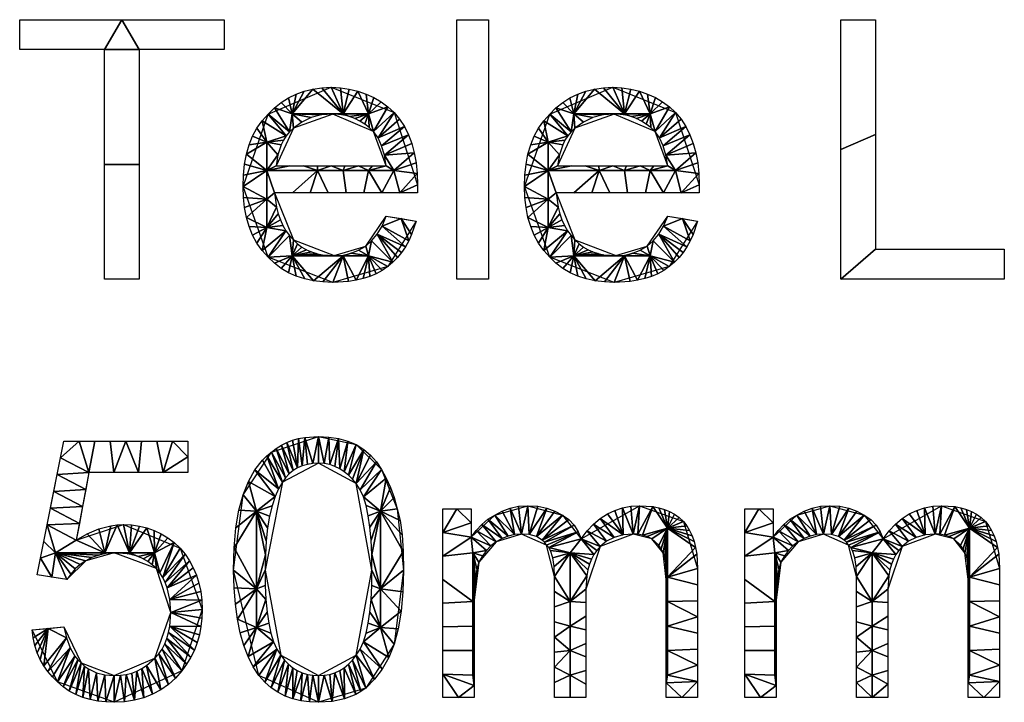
# Model space of a CAD drawing. Header units: millimetres. Extents: x -250 to 3250, y -565 to 250.
# Tile 16 of 20: x 2903 to 3092, y -565 to -434. Entities that reach past the tile are written whole.
import ezdxf

# ---------------------------------------------------------------- set-up
doc = ezdxf.new("R2010")
doc.units = ezdxf.units.MM
doc.header["$MEASUREMENT"] = 0
doc.layers.add('Default', color=18, linetype='Continuous', true_color=0x000000)

msp = doc.modelspace()

# ---------------------------------------------------------------- linework, layer by layer
at = {"layer": 'Default'}
for points in [[(2919.73, -484.19), (2919.73, -440.21), (2903.46, -440.21), (2903.46, -434.49), (2942.62, -434.49), (2942.62, -440.21), (2926.36, -440.21), (2926.36, -484.19), (2919.73, -484.19)], [(2987.2, -484.19), (2987.2, -434.49), (2993.22, -434.49), (2993.22, -484.19), (2987.2, -484.19)], [(3060.69, -484.19), (3060.69, -434.49), (3067.32, -434.49), (3067.32, -478.46), (3092.02, -478.46), (3092.02, -484.19), (3060.69, -484.19)], [(2973.64, -472.14), (2979.37, -473.04), (2979.37, -473.04), (2973.95, -481.78), (2963.4, -484.79), (2951.05, -479.97), (2946.23, -466.42), (2951.05, -452.56), (2963.1, -447.44), (2975.15, -452.26), (2979.67, -466.11), (2979.67, -467.62), (2952.26, -467.62), (2952.26, -467.62), (2955.87, -476.66), (2963.7, -479.67), (2969.73, -477.86)], [(3027.56, -472.14), (3033.28, -473.04), (3033.28, -473.04), (3027.86, -481.78), (3017.32, -484.79), (3004.97, -479.97), (3000.15, -466.42), (3004.97, -452.56), (3017.02, -447.44), (3029.07, -452.26), (3033.58, -466.11), (3033.58, -467.62), (3006.17, -467.62), (3006.17, -467.62), (3009.79, -476.66), (3017.62, -479.67), (3023.64, -477.86)], [(2952.56, -462.5), (2973.64, -462.5), (2973.64, -462.5), (2971.23, -455.87), (2963.4, -452.56), (2955.87, -455.27)], [(3006.48, -462.5), (3027.56, -462.5), (3027.56, -462.5), (3025.15, -455.87), (3017.32, -452.56), (3009.79, -455.27)], [(2944.43, -539.91), (2946.23, -525.45), (2951.66, -517.32), (2960.69, -514.31), (2967.92, -515.81), (2972.74, -520.63), (2975.75, -528.16), (2976.96, -539.91), (2975.15, -554.07), (2969.73, -562.5), (2960.69, -565.21), (2949.25, -560.09)], [(2905.87, -551.36), (2911.9, -550.75), (2911.9, -550.75), (2915.21, -557.68), (2921.54, -560.09), (2929.37, -556.78), (2932.38, -548.04), (2929.67, -539.61), (2921.54, -536.6), (2916.11, -538.1), (2912.5, -541.72), (2906.78, -540.81), (2911.9, -515.21), (2935.69, -515.21), (2935.69, -521.23), (2916.72, -521.23), (2914.31, -534.19), (2914.31, -534.19), (2923.34, -531.17), (2934.19, -535.69), (2938.4, -547.44), (2934.49, -559.19), (2921.54, -565.21), (2910.69, -561.3)], [(2950.45, -539.91), (2953.46, -556.17), (2960.69, -560.09), (2967.92, -556.17), (2970.93, -539.91), (2967.92, -523.34), (2960.69, -519.43), (2953.77, -523.04)], [(2984.49, -564.31), (2984.49, -528.16), (2989.91, -528.16), (2989.91, -533.58), (2989.91, -533.58), (2994.43, -529.37), (3000.75, -527.56), (3007.38, -529.37), (3010.99, -533.89), (3022.14, -527.56), (3030.57, -530.57), (3033.28, -539.61), (3033.28, -564.31), (3027.26, -564.31), (3027.26, -541.72), (3027.26, -541.72), (3026.66, -536.6), (3024.55, -533.89), (3020.93, -532.98), (3014.61, -535.39), (3011.9, -543.52), (3011.9, -564.31), (3005.87, -564.31), (3005.87, -541.11), (3005.87, -541.11), (3004.37, -535.09), (2999.55, -532.98), (2994.73, -534.49), (2991.42, -538.4), (2990.51, -545.63), (2990.51, -564.31), (2984.49, -564.31)], [(3042.32, -564.31), (3042.32, -528.16), (3047.74, -528.16), (3047.74, -533.58), (3047.74, -533.58), (3052.26, -529.37), (3058.58, -527.56), (3065.21, -529.37), (3068.83, -533.89), (3079.97, -527.56), (3088.4, -530.57), (3091.11, -539.61), (3091.11, -564.31), (3085.09, -564.31), (3085.09, -541.72), (3085.09, -541.72), (3084.49, -536.6), (3082.38, -533.89), (3078.77, -532.98), (3072.44, -535.39), (3069.73, -543.52), (3069.73, -564.31), (3063.7, -564.31), (3063.7, -541.11), (3063.7, -541.11), (3062.2, -535.09), (3057.38, -532.98), (3052.56, -534.49), (3049.25, -538.4), (3048.34, -545.63), (3048.34, -564.31), (3042.32, -564.31)]]:
    msp.add_lwpolyline(points, close=True, dxfattribs=at)

# ---------------------------------------------------------------- meshes
mesh = msp.add_polyface(dxfattribs=at)
corners = [(2919.73, -484.19), (2919.73, -462.2), (2919.73, -440.21), (2903.46, -440.21), (2903.46, -434.49), (2923.04, -434.49), (2942.62, -434.49), (2942.62, -440.21), (2926.36, -440.21), (2926.36, -462.2), (2926.36, -484.19)]
mesh.append_faces([[corners[k] for k in face] for face in [(2, 3, 4, 5), (1, 2, 8, 9), (0, 1, 9, 10), (5, 6, 7, 8), (8, 2, 5, 5)]])
mesh = msp.add_polyface(dxfattribs=at)
corners = [(2987.2, -434.49), (2987.2, -484.19), (2993.22, -434.49), (2993.22, -484.19)]
mesh.append_faces([[corners[k] for k in face] for face in [(3, 1, 0, 2)]])
mesh = msp.add_polyface(dxfattribs=at)
corners = [(3060.69, -484.19), (3060.69, -459.34), (3060.69, -434.49), (3067.32, -434.49), (3067.32, -456.48), (3067.32, -478.46), (3092.02, -478.46), (3092.02, -484.19)]
mesh.append_faces([[corners[k] for k in face] for face in [(1, 2, 3, 4), (0, 1, 4, 5), (5, 6, 7, 0)]])
mesh = msp.add_polyface(dxfattribs=at)
corners = [(2973.64, -472.14), (2976.51, -472.59), (2979.37, -473.04), (2978.52, -475.64), (2977.97, -476.84), (2977.33, -477.97), (2976.61, -479.04), (2975.81, -480.03), (2974.92, -480.94), (2973.95, -481.78), (2972.89, -482.51), (2971.75, -483.14), (2970.53, -483.66), (2969.24, -484.07), (2967.88, -484.39), (2966.45, -484.62), (2963.4, -484.79), (2961.53, -484.72), (2959.74, -484.5), (2958.04, -484.14), (2956.44, -483.62), (2954.94, -482.95), (2953.53, -482.12), (2952.24, -481.13), (2951.05, -479.97), (2949.9, -478.67), (2948.9, -477.26), (2948.07, -475.73), (2947.4, -474.1), (2946.89, -472.35), (2946.52, -470.48), (2946.31, -468.51), (2946.23, -466.42), (2946.31, -464.23), (2946.52, -462.18), (2946.89, -460.26), (2947.4, -458.47), (2948.07, -456.81), (2948.9, -455.28), (2949.9, -453.86), (2951.05, -452.56), (2952.24, -451.39), (2953.53, -450.36), (2954.92, -449.48), (2956.4, -448.76), (2957.97, -448.19), (2959.61, -447.77), (2961.32, -447.52), (2963.1, -447.44), (2964.88, -447.52), (2966.59, -447.77), (2968.24, -448.17), (2969.8, -448.72), (2971.29, -449.41), (2972.68, -450.24), (2973.97, -451.19), (2975.15, -452.26), (2976.21, -453.56), (2977.13, -454.97), (2977.9, -456.51), (2978.54, -458.17), (2979.03, -459.96), (2979.39, -461.87), (2979.6, -463.93), (2979.67, -466.11), (2979.67, -467.62), (2976.24, -467.62), (2972.82, -467.62), (2969.39, -467.62), (2965.96, -467.62), (2962.54, -467.62), (2959.11, -467.62), (2955.69, -467.62), (2952.26, -467.62), (2952.65, -470.39), (2952.98, -471.64), (2953.39, -472.82), (2953.88, -473.9), (2954.46, -474.91), (2955.13, -475.82), (2955.87, -476.66), (2956.68, -477.39), (2957.52, -478.02), (2958.4, -478.54), (2959.34, -478.95), (2960.33, -479.27), (2961.38, -479.49), (2963.7, -479.67), (2965.41, -479.56), (2966.94, -479.22), (2968.36, -478.65), (2969.73, -477.86), (2970.85, -476.84), (2971.91, -475.56), (2972.86, -474.01), (2952.56, -462.5), (2955.2, -462.5), (2957.83, -462.5), (2960.47, -462.5), (2963.1, -462.5), (2965.74, -462.5), (2968.37, -462.5), (2971.01, -462.5), (2973.64, -462.5), (2973.31, -460.41), (2972.78, -458.62), (2972.08, -457.12), (2971.23, -455.87), (2970.42, -455.13), (2969.55, -454.47), (2968.62, -453.9), (2967.66, -453.43), (2966.65, -453.05), (2965.6, -452.78), (2964.52, -452.62), (2963.4, -452.56), (2961.25, -452.73), (2959.3, -453.24), (2957.52, -454.09), (2955.87, -455.27), (2955.14, -455.98), (2954.51, -456.74), (2953.98, -457.56), (2953.54, -458.43), (2952.91, -460.35), (2950.77, -457.95), (2955.64, -452.51), (2950.77, -463.39), (2950.77, -468.84), (2965.39, -452.51), (2960.52, -463.39), (2965.39, -463.39), (2950.77, -474.28), (2955.64, -479.72), (2965.39, -479.72), (2970.26, -452.51), (2970.26, -463.39), (2975.13, -463.39), (2970.26, -479.72)]
mesh.append_faces([[corners[k] for k in face] for face in [(125, 38, 39, 39), (36, 37, 125, 125), (38, 125, 37, 37), (122, 125, 121, 121), (41, 120, 40, 40), (121, 125, 39, 39), (39, 40, 121, 121), (126, 41, 42, 42), (123, 125, 122, 122), (127, 33, 34, 34), (33, 127, 32, 32), (35, 127, 34, 34), (125, 124, 127, 127), (123, 124, 125, 125), (95, 127, 124, 124), (127, 35, 125, 125), (127, 128, 32, 32), (36, 125, 35, 35), (95, 96, 127, 127), (126, 44, 45, 45), (126, 120, 41, 41), (44, 126, 43, 43), (45, 46, 126, 126), (129, 47, 48, 48), (116, 117, 126, 126), (46, 47, 129, 129), (118, 126, 117, 117), (126, 119, 120, 120), (120, 121, 40, 40), (130, 98, 99, 99), (130, 99, 131, 131), (97, 98, 130, 130), (130, 127, 96, 97), (118, 119, 126, 126), (116, 126, 115, 115), (43, 126, 42, 42), (71, 72, 130, 130), (30, 31, 128, 128), (128, 31, 32, 32), (128, 29, 30, 30), (132, 29, 128, 128), (128, 73, 74, 74), (74, 75, 132, 132), (132, 128, 74, 74), (128, 127, 73, 73), (76, 132, 75, 75), (27, 132, 26, 26), (26, 132, 25, 25), (132, 27, 28, 28), (132, 78, 25, 25), (29, 132, 28, 28), (23, 24, 133, 133), (133, 22, 23, 23), (132, 77, 78, 78), (24, 25, 78, 78), (132, 76, 77, 77), (133, 79, 80, 80), (24, 79, 133, 133), (130, 70, 71, 71), (133, 82, 83, 83), (133, 81, 82, 82), (127, 130, 72, 73), (133, 80, 81, 81), (20, 21, 133, 133), (133, 21, 22, 22), (19, 20, 133, 133), (83, 84, 133, 133), (133, 18, 19, 19), (133, 134, 18, 18), (133, 86, 87, 87), (133, 87, 134, 134), (133, 85, 86, 86), (85, 133, 84, 84), (79, 24, 78, 78), (130, 131, 69, 70), (129, 126, 46, 46), (114, 115, 129, 129), (129, 115, 126, 126), (129, 49, 50, 50), (52, 135, 51, 51), (135, 129, 51, 51), (53, 135, 52, 52), (50, 51, 129, 129), (135, 111, 112, 112), (129, 113, 114, 114), (101, 131, 100, 100), (131, 99, 100, 100), (112, 129, 135, 135), (135, 109, 110, 110), (110, 111, 135, 135), (112, 113, 129, 129), (131, 101, 136, 136), (108, 109, 135, 135), (54, 55, 135, 135), (135, 107, 108, 108), (135, 55, 107, 107), (53, 54, 135, 135), (106, 107, 56, 56), (106, 57, 58, 58), (56, 57, 106, 106), (107, 55, 56, 56), (59, 105, 58, 58), (105, 106, 58, 58), (103, 136, 102, 102), (136, 101, 102, 102), (104, 60, 61, 61), (103, 104, 137, 137), (104, 61, 137, 137), (136, 103, 137, 137), (59, 104, 105, 105), (59, 60, 104, 104), (61, 62, 137, 137), (131, 136, 68, 69), (134, 88, 89, 89), (89, 90, 138, 138), (138, 91, 92, 92), (138, 92, 8, 8), (138, 90, 91, 91), (134, 16, 17, 17), (134, 87, 88, 88), (134, 15, 16, 16), (134, 89, 138, 138), (18, 134, 17, 17), (12, 138, 11, 11), (138, 10, 11, 11), (14, 134, 138, 138), (12, 13, 138, 138), (15, 134, 14, 14), (14, 138, 13, 13), (93, 8, 92, 92), (66, 67, 137, 137), (136, 67, 68, 68), (66, 137, 63, 63), (64, 65, 66, 66), (94, 0, 1, 1), (63, 64, 66, 66), (63, 137, 62, 62), (2, 3, 1, 1), (138, 8, 9, 9), (8, 93, 7, 7), (9, 10, 138, 138), (93, 94, 5, 5), (4, 5, 94, 94), (93, 6, 7, 7), (93, 5, 6, 6), (4, 94, 1, 1), (4, 1, 3, 3), (137, 67, 136, 136), (48, 49, 129, 129)]])
mesh = msp.add_polyface(dxfattribs=at)
corners = [(3027.56, -472.14), (3030.42, -472.59), (3033.28, -473.04), (3032.44, -475.64), (3031.89, -476.84), (3031.25, -477.97), (3030.53, -479.04), (3029.73, -480.03), (3028.84, -480.94), (3027.86, -481.78), (3026.8, -482.51), (3025.66, -483.14), (3024.45, -483.66), (3023.16, -484.07), (3021.79, -484.39), (3020.36, -484.62), (3017.32, -484.79), (3015.44, -484.72), (3013.65, -484.5), (3011.96, -484.14), (3010.35, -483.62), (3008.85, -482.95), (3007.45, -482.12), (3006.16, -481.13), (3004.97, -479.97), (3003.81, -478.67), (3002.82, -477.26), (3001.99, -475.73), (3001.32, -474.1), (3000.8, -472.35), (3000.44, -470.48), (3000.22, -468.51), (3000.15, -466.42), (3000.22, -464.23), (3000.44, -462.18), (3000.8, -460.26), (3001.32, -458.47), (3001.99, -456.81), (3002.82, -455.28), (3003.81, -453.86), (3004.97, -452.56), (3006.15, -451.39), (3007.45, -450.36), (3008.83, -449.48), (3010.32, -448.76), (3011.88, -448.19), (3013.53, -447.77), (3015.24, -447.52), (3017.02, -447.44), (3018.8, -447.52), (3020.51, -447.77), (3022.15, -448.17), (3023.72, -448.72), (3025.2, -449.41), (3026.59, -450.24), (3027.88, -451.19), (3029.07, -452.26), (3030.13, -453.56), (3031.04, -454.97), (3031.82, -456.51), (3032.45, -458.17), (3032.95, -459.96), (3033.3, -461.87), (3033.51, -463.93), (3033.58, -466.11), (3033.58, -467.62), (3030.16, -467.62), (3026.73, -467.62), (3023.31, -467.62), (3019.88, -467.62), (3016.45, -467.62), (3013.03, -467.62), (3009.6, -467.62), (3006.17, -467.62), (3006.57, -470.39), (3006.89, -471.64), (3007.3, -472.82), (3007.8, -473.9), (3008.38, -474.91), (3009.04, -475.82), (3009.79, -476.66), (3010.6, -477.39), (3011.44, -478.02), (3012.32, -478.54), (3013.25, -478.95), (3014.24, -479.27), (3015.3, -479.49), (3017.62, -479.67), (3019.32, -479.56), (3020.86, -479.22), (3022.28, -478.65), (3023.64, -477.86), (3024.76, -476.84), (3025.83, -475.56), (3026.78, -474.01), (3006.48, -462.5), (3009.11, -462.5), (3011.75, -462.5), (3014.38, -462.5), (3017.02, -462.5), (3019.65, -462.5), (3022.29, -462.5), (3024.92, -462.5), (3027.56, -462.5), (3027.23, -460.41), (3026.69, -458.62), (3025.99, -457.12), (3025.15, -455.87), (3024.33, -455.13), (3023.46, -454.47), (3022.54, -453.9), (3021.57, -453.43), (3020.56, -453.05), (3019.52, -452.78), (3018.43, -452.62), (3017.32, -452.56), (3015.17, -452.73), (3013.22, -453.24), (3011.43, -454.09), (3009.79, -455.27), (3009.05, -455.98), (3008.42, -456.74), (3007.89, -457.56), (3007.45, -458.43), (3006.82, -460.35), (3004.69, -457.95), (3009.56, -452.51), (3004.69, -463.39), (3004.69, -468.84), (3019.3, -452.51), (3014.43, -463.39), (3019.3, -463.39), (3004.69, -474.28), (3009.56, -479.72), (3019.3, -479.72), (3024.18, -452.51), (3024.18, -463.39), (3029.05, -463.39), (3024.18, -479.72)]
mesh.append_faces([[corners[k] for k in face] for face in [(125, 38, 39, 39), (36, 37, 125, 125), (38, 125, 37, 37), (122, 125, 121, 121), (41, 120, 40, 40), (121, 125, 39, 39), (39, 40, 121, 121), (126, 41, 42, 42), (123, 125, 122, 122), (127, 33, 34, 34), (33, 127, 32, 32), (35, 127, 34, 34), (125, 124, 127, 127), (123, 124, 125, 125), (95, 127, 124, 124), (127, 35, 125, 125), (127, 128, 32, 32), (36, 125, 35, 35), (95, 96, 127, 127), (126, 44, 45, 45), (126, 120, 41, 41), (44, 126, 43, 43), (45, 46, 126, 126), (129, 47, 48, 48), (116, 117, 126, 126), (46, 47, 129, 129), (118, 126, 117, 117), (126, 119, 120, 120), (120, 121, 40, 40), (130, 98, 99, 99), (130, 99, 131, 131), (97, 98, 130, 130), (130, 127, 96, 97), (118, 119, 126, 126), (116, 126, 115, 115), (43, 126, 42, 42), (71, 72, 130, 130), (30, 31, 128, 128), (128, 31, 32, 32), (128, 29, 30, 30), (132, 29, 128, 128), (128, 73, 74, 74), (74, 75, 132, 132), (132, 128, 74, 74), (128, 127, 73, 73), (76, 132, 75, 75), (27, 132, 26, 26), (26, 132, 25, 25), (132, 27, 28, 28), (132, 78, 25, 25), (29, 132, 28, 28), (23, 24, 133, 133), (133, 22, 23, 23), (132, 77, 78, 78), (24, 25, 78, 78), (132, 76, 77, 77), (133, 79, 80, 80), (24, 79, 133, 133), (130, 70, 71, 71), (133, 82, 83, 83), (133, 81, 82, 82), (127, 130, 72, 73), (133, 80, 81, 81), (20, 21, 133, 133), (133, 21, 22, 22), (19, 20, 133, 133), (83, 84, 133, 133), (133, 18, 19, 19), (133, 134, 18, 18), (133, 86, 87, 87), (133, 87, 134, 134), (133, 85, 86, 86), (85, 133, 84, 84), (79, 24, 78, 78), (130, 131, 69, 70), (129, 126, 46, 46), (114, 115, 129, 129), (129, 115, 126, 126), (129, 49, 50, 50), (52, 135, 51, 51), (135, 129, 51, 51), (53, 135, 52, 52), (50, 51, 129, 129), (135, 111, 112, 112), (129, 113, 114, 114), (101, 131, 100, 100), (131, 99, 100, 100), (112, 129, 135, 135), (135, 109, 110, 110), (110, 111, 135, 135), (112, 113, 129, 129), (131, 101, 136, 136), (108, 109, 135, 135), (54, 55, 135, 135), (135, 107, 108, 108), (135, 55, 107, 107), (53, 54, 135, 135), (106, 107, 56, 56), (106, 57, 58, 58), (56, 57, 106, 106), (107, 55, 56, 56), (59, 105, 58, 58), (105, 106, 58, 58), (103, 136, 102, 102), (136, 101, 102, 102), (104, 60, 61, 61), (103, 104, 137, 137), (104, 61, 137, 137), (136, 103, 137, 137), (59, 104, 105, 105), (59, 60, 104, 104), (61, 62, 137, 137), (131, 136, 68, 69), (134, 88, 89, 89), (89, 90, 138, 138), (138, 91, 92, 92), (138, 92, 8, 8), (138, 90, 91, 91), (134, 16, 17, 17), (134, 87, 88, 88), (134, 15, 16, 16), (134, 89, 138, 138), (18, 134, 17, 17), (12, 138, 11, 11), (138, 10, 11, 11), (14, 134, 138, 138), (12, 13, 138, 138), (15, 134, 14, 14), (14, 138, 13, 13), (93, 8, 92, 92), (66, 67, 137, 137), (136, 67, 68, 68), (66, 137, 63, 63), (64, 65, 66, 66), (94, 0, 1, 1), (63, 64, 66, 66), (63, 137, 62, 62), (2, 3, 1, 1), (138, 8, 9, 9), (8, 93, 7, 7), (9, 10, 138, 138), (93, 94, 5, 5), (4, 5, 94, 94), (93, 6, 7, 7), (93, 5, 6, 6), (4, 94, 1, 1), (4, 1, 3, 3), (137, 67, 136, 136), (48, 49, 129, 129)]])
mesh = msp.add_polyface(dxfattribs=at)
corners = [(2944.43, -539.91), (2944.54, -535.62), (2944.88, -531.78), (2945.44, -528.39), (2946.23, -525.45), (2947.25, -522.91), (2948.49, -520.71), (2949.96, -518.84), (2950.78, -518.04), (2951.66, -517.32), (2952.59, -516.58), (2953.58, -515.96), (2954.62, -515.44), (2955.72, -515.02), (2956.88, -514.7), (2958.09, -514.48), (2960.69, -514.31), (2962.67, -514.42), (2964.53, -514.72), (2966.28, -515.2), (2967.92, -515.81), (2969.39, -516.78), (2970.67, -517.88), (2971.78, -519.16), (2972.74, -520.63), (2973.64, -522.28), (2974.47, -524.06), (2975.2, -526.01), (2975.75, -528.16), (2976.32, -530.42), (2976.69, -533.13), (2976.9, -536.3), (2976.96, -539.91), (2976.84, -544.03), (2976.51, -547.78), (2975.94, -551.13), (2975.15, -554.07), (2974.13, -556.61), (2972.89, -558.85), (2971.42, -560.8), (2969.73, -562.5), (2968.8, -563.14), (2967.81, -563.69), (2965.66, -564.53), (2963.29, -565.04), (2960.69, -565.21), (2958.94, -565.14), (2957.29, -564.92), (2955.75, -564.54), (2954.29, -564.01), (2952.92, -563.3), (2951.63, -562.42), (2950.41, -561.35), (2949.25, -560.09), (2948.18, -558.4), (2947.22, -556.47), (2946.4, -554.31), (2945.71, -551.92), (2945.16, -549.29), (2944.76, -546.41), (2944.51, -543.28), (2950.45, -539.91), (2950.49, -542.83), (2950.63, -545.5), (2950.85, -547.92), (2951.17, -550.08), (2951.58, -551.98), (2952.1, -553.63), (2952.73, -555.03), (2953.46, -556.17), (2954.17, -557.12), (2954.93, -557.93), (2955.75, -558.6), (2956.63, -559.15), (2957.56, -559.57), (2958.55, -559.86), (2959.59, -560.03), (2960.69, -560.09), (2961.79, -560.03), (2962.84, -559.86), (2963.83, -559.57), (2964.76, -559.15), (2965.63, -558.6), (2966.45, -557.93), (2967.22, -557.12), (2967.92, -556.17), (2968.66, -555.03), (2969.28, -553.63), (2969.8, -551.98), (2970.22, -550.08), (2970.54, -547.92), (2970.76, -545.5), (2970.89, -542.83), (2970.93, -539.91), (2970.89, -536.89), (2970.76, -534.14), (2970.54, -531.68), (2970.22, -529.48), (2969.8, -527.55), (2969.28, -525.89), (2968.66, -524.49), (2967.92, -523.34), (2967.22, -522.48), (2966.45, -521.71), (2965.63, -521.05), (2964.76, -520.48), (2963.83, -520.03), (2962.84, -519.7), (2961.79, -519.5), (2960.69, -519.43), (2959.59, -519.48), (2958.55, -519.65), (2957.57, -519.94), (2956.66, -520.33), (2955.82, -520.84), (2955.06, -521.46), (2954.37, -522.2), (2953.77, -523.04), (2953.02, -524.3), (2952.36, -525.8), (2951.79, -527.56), (2951.32, -529.56), (2950.94, -531.79), (2950.67, -534.27), (2950.51, -536.97), (2948.84, -528.63), (2948.84, -543.47), (2948.84, -550.89), (2972.54, -528.63), (2972.54, -543.47), (2972.54, -550.89)]
mesh.append_faces([[corners[k] for k in face] for face in [(5, 125, 4, 4), (3, 4, 125, 125), (125, 5, 119, 119), (8, 118, 7, 7), (119, 5, 6, 6), (6, 7, 118, 118), (117, 8, 9, 9), (125, 119, 120, 120), (1, 2, 125, 125), (3, 125, 2, 2), (126, 1, 125, 125), (124, 125, 123, 123), (125, 121, 122, 122), (126, 124, 61, 61), (125, 122, 123, 123), (121, 125, 120, 120), (124, 126, 125, 125), (11, 12, 114, 114), (10, 11, 115, 115), (13, 113, 12, 12), (15, 112, 14, 14), (15, 110, 111, 111), (110, 15, 16, 16), (113, 13, 14, 14), (15, 111, 112, 112), (116, 117, 9, 9), (118, 119, 6, 6), (117, 118, 8, 8), (14, 112, 113, 113), (11, 114, 115, 115), (12, 113, 114, 114), (115, 116, 10, 10), (9, 10, 116, 116), (59, 60, 126, 126), (126, 60, 0, 0), (126, 58, 59, 59), (127, 58, 126, 126), (126, 61, 62, 62), (127, 126, 63, 63), (126, 62, 63, 63), (1, 126, 0, 0), (63, 64, 127, 127), (56, 127, 55, 55), (54, 55, 67, 67), (127, 56, 57, 57), (53, 54, 68, 68), (58, 127, 57, 57), (53, 68, 52, 52), (127, 65, 66, 66), (67, 55, 127, 127), (127, 64, 65, 65), (67, 68, 54, 54), (52, 69, 51, 51), (68, 69, 52, 52), (50, 70, 71, 71), (48, 72, 73, 73), (49, 71, 72, 72), (51, 69, 70, 70), (49, 50, 71, 71), (72, 48, 49, 49), (70, 50, 51, 51), (47, 74, 75, 75), (47, 75, 46, 46), (76, 46, 75, 75), (45, 46, 76, 76), (48, 74, 47, 47), (74, 48, 73, 73), (66, 67, 127, 127), (108, 16, 17, 17), (16, 108, 109, 109), (108, 17, 107, 107), (110, 16, 109, 109), (106, 107, 18, 18), (20, 104, 19, 19), (105, 18, 19, 19), (17, 18, 107, 107), (18, 105, 106, 106), (20, 103, 104, 104), (104, 105, 19, 19), (102, 21, 101, 101), (100, 24, 99, 99), (23, 100, 101, 101), (21, 102, 103, 103), (21, 103, 20, 20), (22, 23, 101, 101), (99, 24, 25, 25), (24, 100, 23, 23), (21, 22, 101, 101), (99, 128, 98, 98), (128, 25, 26, 26), (128, 99, 25, 25), (27, 128, 26, 26), (128, 96, 97, 97), (94, 95, 128, 128), (95, 96, 128, 128), (29, 128, 28, 28), (27, 28, 128, 128), (129, 31, 32, 32), (29, 30, 128, 128), (31, 128, 30, 30), (128, 97, 98, 98), (129, 128, 31, 31), (42, 82, 83, 83), (43, 80, 81, 81), (81, 82, 43, 43), (86, 39, 85, 85), (40, 41, 84, 84), (40, 84, 85, 85), (41, 83, 84, 84), (44, 45, 78, 78), (76, 77, 45, 45), (78, 45, 77, 77), (44, 78, 79, 79), (43, 44, 80, 80), (44, 79, 80, 80), (82, 42, 43, 43), (42, 83, 41, 41), (38, 86, 87, 87), (129, 92, 93, 93), (91, 130, 90, 90), (91, 92, 129, 129), (33, 129, 32, 32), (129, 93, 94, 94), (129, 33, 34, 34), (129, 130, 91, 91), (94, 128, 129, 129), (34, 130, 129, 129), (39, 86, 38, 38), (39, 40, 85, 85), (130, 88, 89, 89), (88, 130, 87, 87), (36, 130, 35, 35), (90, 130, 89, 89), (37, 38, 87, 87), (36, 37, 130, 130), (37, 87, 130, 130), (130, 34, 35, 35)]])
mesh = msp.add_polyface(dxfattribs=at)
corners = [(2905.87, -551.36), (2908.89, -551.05), (2911.9, -550.75), (2912.42, -552.89), (2913.1, -554.78), (2914.02, -556.39), (2914.57, -557.07), (2915.21, -557.68), (2915.9, -558.3), (2916.62, -558.82), (2918.15, -559.56), (2919.79, -559.97), (2921.54, -560.09), (2922.74, -560.03), (2923.86, -559.87), (2924.91, -559.6), (2925.9, -559.22), (2926.84, -558.75), (2927.72, -558.18), (2929.37, -556.78), (2930.1, -555.94), (2930.73, -555.03), (2931.25, -554.04), (2931.66, -552.97), (2931.98, -551.84), (2932.21, -550.64), (2932.38, -548.04), (2932.21, -545.5), (2931.7, -543.26), (2931.32, -542.25), (2930.85, -541.31), (2930.3, -540.43), (2929.67, -539.61), (2928.86, -538.87), (2928.02, -538.25), (2927.12, -537.73), (2926.17, -537.31), (2925.14, -536.99), (2924.04, -536.77), (2921.54, -536.6), (2920.01, -536.7), (2918.6, -537.01), (2917.3, -537.49), (2916.11, -538.1), (2915.04, -538.84), (2914.08, -539.68), (2913.23, -540.64), (2912.5, -541.72), (2909.64, -541.27), (2906.78, -540.81), (2907.42, -537.61), (2908.06, -534.41), (2908.7, -531.21), (2909.34, -528.01), (2909.98, -524.81), (2910.62, -521.61), (2911.26, -518.41), (2911.9, -515.21), (2914.87, -515.21), (2917.85, -515.21), (2920.82, -515.21), (2923.8, -515.21), (2926.77, -515.21), (2929.74, -515.21), (2932.72, -515.21), (2935.69, -515.21), (2935.69, -518.22), (2935.69, -521.23), (2930.95, -521.23), (2926.2, -521.23), (2921.46, -521.23), (2916.72, -521.23), (2916.11, -524.47), (2915.51, -527.71), (2914.91, -530.95), (2914.31, -534.19), (2916.4, -532.95), (2918.6, -532), (2920.91, -531.39), (2922.11, -531.23), (2923.34, -531.17), (2924.9, -531.25), (2926.39, -531.46), (2927.83, -531.81), (2929.22, -532.3), (2930.54, -532.94), (2931.81, -533.72), (2933.03, -534.63), (2934.19, -535.69), (2935.15, -536.86), (2935.99, -538.12), (2936.71, -539.46), (2937.31, -540.89), (2937.78, -542.4), (2938.13, -543.99), (2938.33, -545.67), (2938.4, -547.44), (2938.35, -549.11), (2938.17, -550.72), (2937.88, -552.27), (2937.46, -553.77), (2936.92, -555.21), (2936.24, -556.59), (2935.43, -557.92), (2934.49, -559.19), (2933.29, -560.57), (2931.96, -561.78), (2930.5, -562.81), (2928.92, -563.67), (2927.22, -564.34), (2925.42, -564.82), (2923.53, -565.11), (2921.54, -565.21), (2919.97, -565.15), (2918.44, -564.98), (2916.97, -564.69), (2915.55, -564.27), (2914.2, -563.73), (2912.94, -563.05), (2911.76, -562.24), (2910.69, -561.3), (2909.72, -560.35), (2908.84, -559.32), (2908.06, -558.2), (2907.38, -557), (2906.82, -555.72), (2906.37, -554.35), (2906.06, -552.89), (2910.29, -536.57), (2919.77, -536.57), (2924.51, -536.57), (2929.25, -536.57)]
mesh.append_faces([[corners[k] for k in face] for face in [(54, 73, 53, 53), (53, 74, 52, 52), (73, 74, 53, 53), (56, 57, 58, 58), (55, 56, 71, 71), (55, 72, 54, 54), (75, 52, 74, 74), (50, 51, 128, 128), (128, 51, 52, 52), (50, 48, 49, 49), (128, 48, 50, 50), (128, 44, 45, 45), (43, 44, 128, 128), (45, 46, 128, 128), (77, 129, 76, 76), (128, 52, 75, 75), (46, 47, 128, 128), (56, 58, 71, 71), (58, 59, 71, 71), (72, 73, 54, 54), (70, 71, 59, 60), (71, 72, 55, 55), (129, 79, 130, 130), (61, 70, 60, 60), (42, 128, 41, 41), (42, 43, 128, 128), (129, 128, 75, 75), (76, 129, 75, 75), (78, 79, 129, 129), (129, 41, 128, 128), (129, 40, 41, 41), (39, 40, 129, 129), (80, 130, 79, 79), (78, 129, 77, 77), (127, 0, 1, 1), (1, 126, 127, 127), (125, 126, 1, 1), (128, 47, 48, 48), (1, 2, 3, 3), (4, 122, 3, 3), (3, 123, 1, 1), (124, 125, 1, 1), (123, 124, 1, 1), (3, 122, 123, 123), (121, 122, 4, 4), (120, 5, 119, 119), (121, 4, 120, 120), (119, 6, 118, 118), (5, 6, 119, 119), (118, 7, 117, 117), (6, 7, 118, 118), (116, 8, 9, 9), (114, 10, 11, 11), (115, 9, 10, 10), (117, 7, 8, 8), (115, 116, 9, 9), (10, 114, 115, 115), (8, 116, 117, 117), (112, 12, 13, 13), (113, 12, 112, 112), (111, 112, 13, 13), (14, 111, 13, 13), (11, 113, 114, 114), (113, 11, 12, 12), (4, 5, 120, 120), (39, 129, 130, 130), (62, 69, 61, 61), (81, 82, 130, 130), (81, 130, 80, 80), (130, 38, 39, 39), (131, 130, 83, 83), (62, 63, 68, 69), (83, 130, 82, 82), (84, 131, 83, 83), (37, 38, 130, 130), (130, 131, 36, 36), (130, 36, 37, 37), (33, 34, 131, 131), (35, 131, 34, 34), (131, 32, 33, 33), (31, 32, 131, 131), (36, 131, 35, 35), (85, 131, 84, 84), (64, 68, 63, 63), (86, 87, 131, 131), (85, 86, 131, 131), (66, 64, 65, 65), (66, 67, 68, 68), (64, 66, 68, 68), (30, 31, 87, 87), (87, 31, 131, 131), (30, 89, 29, 29), (88, 30, 87, 87), (89, 90, 29, 29), (91, 28, 90, 90), (90, 28, 29, 29), (88, 89, 30, 30), (92, 28, 91, 91), (106, 19, 20, 20), (108, 17, 18, 18), (18, 19, 107, 107), (23, 103, 22, 22), (21, 105, 20, 20), (104, 21, 22, 22), (105, 106, 20, 20), (110, 15, 16, 16), (111, 14, 110, 110), (15, 110, 14, 14), (110, 16, 109, 109), (108, 109, 17, 17), (109, 16, 17, 17), (18, 107, 108, 108), (107, 19, 106, 106), (95, 26, 27, 27), (92, 27, 28, 28), (25, 26, 98, 98), (93, 94, 27, 27), (26, 95, 96, 96), (96, 97, 26, 26), (95, 27, 94, 94), (97, 98, 26, 26), (22, 103, 104, 104), (103, 23, 102, 102), (104, 105, 21, 21), (23, 24, 102, 102), (100, 101, 25, 25), (24, 101, 102, 102), (24, 25, 101, 101), (99, 100, 25, 25), (99, 25, 98, 98), (27, 92, 93, 93), (70, 61, 69, 69)]])
mesh = msp.add_polyface(dxfattribs=at)
corners = [(2984.49, -564.31), (2984.49, -559.79), (2984.49, -555.27), (2984.49, -550.75), (2984.49, -546.23), (2984.49, -541.72), (2984.49, -537.2), (2984.49, -532.68), (2984.49, -528.16), (2987.2, -528.16), (2989.91, -528.16), (2989.91, -530.87), (2989.91, -533.58), (2990.87, -532.29), (2991.94, -531.14), (2993.13, -530.15), (2994.43, -529.37), (2995.84, -528.58), (2997.36, -528.01), (2999, -527.67), (3000.75, -527.56), (3002.68, -527.67), (3004.41, -528.01), (3005.96, -528.58), (3007.38, -529.37), (3008.62, -530.2), (3009.64, -531.29), (3010.43, -532.54), (3010.99, -533.89), (3012.15, -532.4), (3013.37, -531.12), (3014.65, -530.03), (3016, -529.14), (3017.42, -528.45), (3018.91, -527.96), (3020.49, -527.66), (3022.14, -527.56), (3024.68, -527.73), (3025.84, -527.96), (3026.92, -528.28), (3027.93, -528.69), (3028.87, -529.21), (3029.75, -529.84), (3030.57, -530.57), (3031.21, -531.41), (3031.76, -532.32), (3032.22, -533.33), (3032.61, -534.41), (3032.9, -535.58), (3033.11, -536.84), (3033.28, -539.61), (3033.28, -542.7), (3033.28, -545.78), (3033.28, -548.87), (3033.28, -551.96), (3033.28, -555.05), (3033.28, -558.13), (3033.28, -561.22), (3033.28, -564.31), (3030.27, -564.31), (3027.26, -564.31), (3027.26, -561.48), (3027.26, -558.66), (3027.26, -555.84), (3027.26, -553.01), (3027.26, -550.19), (3027.26, -547.36), (3027.26, -544.54), (3027.26, -541.72), (3027.18, -538.59), (3027, -537.44), (3026.66, -536.6), (3026.33, -535.79), (3025.83, -535.13), (3024.55, -533.89), (3023.64, -533.49), (3022.74, -533.21), (3021.84, -533.04), (3020.93, -532.98), (3019.01, -533.15), (3017.32, -533.62), (3015.85, -534.38), (3014.61, -535.39), (3013.97, -536.11), (3013.42, -536.92), (3012.96, -537.81), (3012.58, -538.78), (3012.28, -539.84), (3012.07, -540.98), (3011.9, -543.52), (3011.9, -546.12), (3011.9, -548.72), (3011.9, -551.32), (3011.9, -553.92), (3011.9, -556.51), (3011.9, -559.11), (3011.9, -561.71), (3011.9, -564.31), (3008.89, -564.31), (3005.87, -564.31), (3005.87, -561.41), (3005.87, -558.51), (3005.87, -555.61), (3005.87, -552.71), (3005.87, -549.81), (3005.87, -546.91), (3005.87, -544.01), (3005.87, -541.11), (3005.81, -539.2), (3005.57, -537.54), (3005.11, -536.16), (3004.78, -535.58), (3004.37, -535.09), (3003.99, -534.57), (3003.53, -534.13), (3002.41, -533.47), (3001.06, -533.1), (2999.55, -532.98), (2998.24, -533.09), (2997.03, -533.4), (2995.86, -533.87), (2994.73, -534.49), (2993.7, -535.23), (2992.85, -536.11), (2992.1, -537.16), (2991.42, -538.4), (2991.02, -539.74), (2990.74, -541.45), (2990.57, -543.44), (2990.51, -545.63), (2990.51, -547.97), (2990.51, -550.3), (2990.51, -552.64), (2990.51, -554.97), (2990.51, -557.3), (2990.51, -559.64), (2990.51, -561.97), (2990.51, -564.31), (2987.5, -564.31), (2990.22, -536.56), (3008.89, -536.56), (2990.22, -545.93), (2990.22, -550.62), (2990.22, -555.3), (2990.22, -559.99), (3008.89, -545.93), (3008.89, -550.62), (3008.89, -555.3), (3008.89, -559.99), (3027.55, -531.88), (3027.55, -541.25), (3027.55, -545.93), (3027.55, -550.62), (3027.55, -555.3), (3027.55, -559.99)]
mesh.append_faces([[corners[k] for k in face] for face in [(9, 7, 8, 8), (9, 10, 11, 11), (9, 11, 7, 7), (15, 16, 119, 119), (15, 120, 14, 14), (121, 13, 14, 14), (118, 119, 16, 16), (6, 7, 12, 12), (12, 7, 11, 11), (127, 139, 126, 126), (12, 139, 6, 6), (139, 123, 124, 124), (139, 124, 125, 125), (123, 139, 12, 12), (120, 121, 14, 14), (12, 122, 123, 123), (13, 122, 12, 12), (121, 122, 13, 13), (15, 119, 120, 120), (118, 16, 17, 17), (117, 19, 20, 20), (118, 18, 117, 117), (19, 117, 18, 18), (116, 117, 20, 20), (22, 116, 21, 21), (115, 23, 24, 24), (22, 23, 115, 115), (21, 116, 20, 20), (25, 114, 24, 24), (114, 115, 24, 24), (26, 113, 114, 114), (115, 116, 22, 22), (28, 140, 111, 111), (109, 110, 140, 140), (111, 140, 110, 110), (108, 109, 140, 140), (27, 112, 113, 113), (112, 27, 111, 111), (114, 25, 26, 26), (17, 18, 118, 118), (129, 141, 128, 128), (5, 141, 4, 4), (141, 142, 3, 4), (142, 141, 130, 131), (132, 142, 131, 131), (143, 142, 132, 133), (129, 130, 141, 141), (139, 141, 5, 6), (142, 143, 2, 3), (1, 2, 143, 144), (0, 1, 138, 138), (1, 136, 138, 138), (144, 143, 134, 135), (136, 144, 135, 135), (1, 144, 136, 136), (133, 134, 143, 143), (137, 138, 136, 136), (141, 139, 128, 128), (127, 128, 139, 139), (106, 107, 145, 145), (104, 105, 145, 146), (106, 145, 105, 105), (107, 108, 140, 140), (107, 140, 145, 145), (147, 102, 103, 103), (148, 100, 101, 101), (101, 102, 147, 147), (147, 148, 101, 101), (147, 146, 92, 93), (99, 100, 148, 98), (98, 148, 96, 97), (148, 147, 94, 95), (146, 147, 103, 103), (146, 103, 104, 104), (146, 145, 90, 91), (126, 139, 125, 125), (87, 88, 140, 140), (30, 81, 29, 29), (31, 80, 30, 30), (35, 78, 34, 34), (34, 79, 33, 33), (79, 32, 33, 33), (31, 32, 79, 79), (35, 36, 78, 78), (27, 28, 111, 111), (82, 28, 29, 29), (28, 83, 84, 84), (28, 82, 83, 83), (140, 84, 85, 85), (36, 77, 78, 78), (82, 29, 81, 81), (80, 81, 30, 30), (79, 80, 31, 31), (79, 34, 78, 78), (77, 36, 37, 37), (28, 84, 140, 140), (149, 37, 38, 38), (149, 39, 40, 40), (41, 149, 40, 40), (38, 39, 149, 149), (76, 37, 149, 149), (42, 43, 149, 149), (44, 45, 149, 149), (44, 149, 43, 43), (42, 149, 41, 41), (46, 149, 45, 45), (75, 76, 149, 149), (73, 74, 149, 149), (72, 73, 149, 149), (75, 149, 74, 74), (49, 150, 48, 48), (70, 71, 149, 149), (71, 72, 149, 149), (48, 149, 47, 47), (149, 46, 47, 47), (77, 37, 76, 76), (49, 50, 150, 150), (86, 87, 140, 140), (88, 145, 140, 140), (88, 89, 145, 145), (150, 68, 69, 69), (67, 68, 150, 151), (149, 69, 70, 70), (86, 140, 85, 85), (93, 94, 147, 147), (91, 92, 146, 146), (151, 152, 65, 66), (95, 96, 148, 148), (66, 67, 151, 151), (89, 90, 145, 145), (151, 150, 51, 52), (149, 150, 69, 69), (64, 65, 152, 152), (52, 53, 151, 151), (54, 55, 153, 152), (150, 50, 51, 51), (152, 53, 54, 54), (151, 53, 152, 152), (64, 152, 153, 153), (62, 63, 153, 154), (64, 153, 63, 63), (62, 154, 61, 61), (61, 59, 60, 60), (55, 56, 153, 153), (57, 154, 56, 56), (58, 59, 57, 57), (57, 59, 61, 61), (154, 57, 61, 61), (154, 153, 56, 56), (149, 48, 150, 150), (27, 113, 26, 26)]])
mesh = msp.add_polyface(dxfattribs=at)
corners = [(3042.32, -564.31), (3042.32, -559.79), (3042.32, -555.27), (3042.32, -550.75), (3042.32, -546.23), (3042.32, -541.72), (3042.32, -537.2), (3042.32, -532.68), (3042.32, -528.16), (3045.03, -528.16), (3047.74, -528.16), (3047.74, -530.87), (3047.74, -533.58), (3048.7, -532.29), (3049.77, -531.14), (3050.96, -530.15), (3052.26, -529.37), (3053.67, -528.58), (3055.2, -528.01), (3056.83, -527.67), (3058.58, -527.56), (3060.51, -527.67), (3062.24, -528.01), (3063.79, -528.58), (3065.21, -529.37), (3066.45, -530.2), (3067.47, -531.29), (3068.26, -532.54), (3068.83, -533.89), (3069.98, -532.4), (3071.2, -531.12), (3072.48, -530.03), (3073.83, -529.14), (3075.25, -528.45), (3076.75, -527.96), (3078.32, -527.66), (3079.97, -527.56), (3082.52, -527.73), (3083.67, -527.96), (3084.75, -528.28), (3085.76, -528.69), (3086.7, -529.21), (3087.58, -529.84), (3088.4, -530.57), (3089.04, -531.41), (3089.59, -532.32), (3090.06, -533.33), (3090.44, -534.41), (3090.73, -535.58), (3090.95, -536.84), (3091.11, -539.61), (3091.11, -542.7), (3091.11, -545.78), (3091.11, -548.87), (3091.11, -551.96), (3091.11, -555.05), (3091.11, -558.13), (3091.11, -561.22), (3091.11, -564.31), (3088.1, -564.31), (3085.09, -564.31), (3085.09, -561.48), (3085.09, -558.66), (3085.09, -555.84), (3085.09, -553.01), (3085.09, -550.19), (3085.09, -547.36), (3085.09, -544.54), (3085.09, -541.72), (3085.02, -538.59), (3084.84, -537.44), (3084.49, -536.6), (3084.16, -535.79), (3083.66, -535.13), (3082.38, -533.89), (3081.48, -533.49), (3080.57, -533.21), (3079.67, -533.04), (3078.77, -532.98), (3076.84, -533.15), (3075.15, -533.62), (3073.68, -534.38), (3072.44, -535.39), (3071.8, -536.11), (3071.25, -536.92), (3070.79, -537.81), (3070.41, -538.78), (3070.11, -539.84), (3069.9, -540.98), (3069.73, -543.52), (3069.73, -546.12), (3069.73, -548.72), (3069.73, -551.32), (3069.73, -553.92), (3069.73, -556.51), (3069.73, -559.11), (3069.73, -561.71), (3069.73, -564.31), (3066.72, -564.31), (3063.7, -564.31), (3063.7, -561.41), (3063.7, -558.51), (3063.7, -555.61), (3063.7, -552.71), (3063.7, -549.81), (3063.7, -546.91), (3063.7, -544.01), (3063.7, -541.11), (3063.64, -539.2), (3063.4, -537.54), (3062.94, -536.16), (3062.61, -535.58), (3062.2, -535.09), (3061.82, -534.57), (3061.36, -534.13), (3060.24, -533.47), (3058.9, -533.1), (3057.38, -532.98), (3056.08, -533.09), (3054.86, -533.4), (3053.69, -533.87), (3052.56, -534.49), (3051.53, -535.23), (3050.68, -536.11), (3049.93, -537.16), (3049.25, -538.4), (3048.85, -539.74), (3048.57, -541.45), (3048.4, -543.44), (3048.34, -545.63), (3048.34, -547.97), (3048.34, -550.3), (3048.34, -552.64), (3048.34, -554.97), (3048.34, -557.3), (3048.34, -559.64), (3048.34, -561.97), (3048.34, -564.31), (3045.33, -564.31), (3048.05, -536.56), (3066.72, -536.56), (3048.05, -545.93), (3048.05, -550.62), (3048.05, -555.3), (3048.05, -559.99), (3066.72, -545.93), (3066.72, -550.62), (3066.72, -555.3), (3066.72, -559.99), (3085.38, -531.88), (3085.38, -541.25), (3085.38, -545.93), (3085.38, -550.62), (3085.38, -555.3), (3085.38, -559.99)]
mesh.append_faces([[corners[k] for k in face] for face in [(9, 7, 8, 8), (9, 10, 11, 11), (9, 11, 7, 7), (15, 16, 119, 119), (15, 120, 14, 14), (121, 13, 14, 14), (118, 119, 16, 16), (6, 7, 12, 12), (12, 7, 11, 11), (127, 139, 126, 126), (12, 139, 6, 6), (139, 123, 124, 124), (139, 124, 125, 125), (123, 139, 12, 12), (120, 121, 14, 14), (12, 122, 123, 123), (13, 122, 12, 12), (121, 122, 13, 13), (15, 119, 120, 120), (118, 16, 17, 17), (117, 19, 20, 20), (118, 18, 117, 117), (19, 117, 18, 18), (116, 117, 20, 20), (22, 116, 21, 21), (115, 23, 24, 24), (22, 23, 115, 115), (21, 116, 20, 20), (25, 114, 24, 24), (114, 115, 24, 24), (26, 113, 114, 114), (115, 116, 22, 22), (28, 140, 111, 111), (109, 110, 140, 140), (111, 140, 110, 110), (108, 109, 140, 140), (27, 112, 113, 113), (112, 27, 111, 111), (114, 25, 26, 26), (17, 18, 118, 118), (129, 141, 128, 128), (5, 141, 4, 4), (141, 142, 3, 4), (141, 130, 142, 142), (132, 142, 131, 131), (130, 131, 142, 142), (132, 143, 142, 142), (129, 130, 141, 141), (139, 141, 5, 6), (142, 143, 2, 3), (1, 2, 143, 144), (0, 1, 138, 138), (1, 136, 138, 138), (144, 143, 134, 134), (136, 144, 135, 135), (134, 135, 144, 144), (1, 144, 136, 136), (133, 134, 143, 143), (143, 132, 133, 133), (137, 138, 136, 136), (141, 139, 128, 128), (127, 128, 139, 139), (106, 107, 145, 145), (104, 105, 145, 146), (106, 145, 105, 105), (107, 108, 140, 140), (107, 140, 145, 145), (147, 102, 103, 103), (148, 100, 101, 101), (101, 102, 147, 147), (147, 148, 101, 101), (147, 146, 92, 93), (99, 100, 98, 98), (98, 100, 148, 148), (96, 98, 148, 148), (148, 147, 94, 95), (146, 147, 103, 103), (146, 103, 104, 104), (146, 145, 90, 91), (126, 139, 125, 125), (87, 88, 140, 140), (30, 81, 29, 29), (31, 80, 30, 30), (35, 78, 34, 34), (34, 79, 33, 33), (79, 32, 33, 33), (31, 32, 79, 79), (35, 36, 78, 78), (27, 28, 111, 111), (82, 28, 29, 29), (28, 83, 84, 84), (28, 82, 83, 83), (140, 84, 85, 85), (36, 77, 78, 78), (82, 29, 81, 81), (80, 81, 30, 30), (79, 80, 31, 31), (79, 34, 78, 78), (77, 36, 37, 37), (28, 84, 140, 140), (149, 37, 38, 38), (149, 39, 40, 40), (41, 149, 40, 40), (38, 39, 149, 149), (76, 37, 149, 149), (42, 43, 149, 149), (44, 45, 149, 149), (44, 149, 43, 43), (42, 149, 41, 41), (46, 149, 45, 45), (75, 76, 149, 149), (73, 74, 149, 149), (72, 73, 149, 149), (75, 149, 74, 74), (49, 150, 48, 48), (70, 71, 149, 149), (71, 72, 149, 149), (48, 149, 47, 47), (149, 46, 47, 47), (77, 37, 76, 76), (49, 50, 150, 150), (86, 87, 140, 140), (88, 145, 140, 140), (88, 89, 145, 145), (150, 68, 69, 69), (67, 68, 150, 151), (149, 69, 70, 70), (86, 140, 85, 85), (93, 94, 147, 147), (91, 92, 146, 146), (151, 152, 65, 66), (95, 96, 148, 148), (96, 97, 98, 98), (66, 67, 151, 151), (89, 90, 145, 145), (151, 150, 51, 52), (149, 150, 69, 69), (64, 65, 152, 152), (52, 53, 151, 151), (54, 55, 153, 152), (150, 50, 51, 51), (152, 53, 54, 54), (151, 53, 152, 152), (64, 152, 153, 153), (62, 63, 153, 154), (64, 153, 63, 63), (62, 154, 61, 61), (61, 59, 60, 60), (55, 56, 153, 153), (57, 154, 56, 56), (58, 59, 57, 57), (57, 59, 61, 61), (154, 57, 61, 61), (154, 153, 56, 56), (149, 48, 150, 150), (27, 113, 26, 26)]])

doc.saveas('drawing.dxf')
